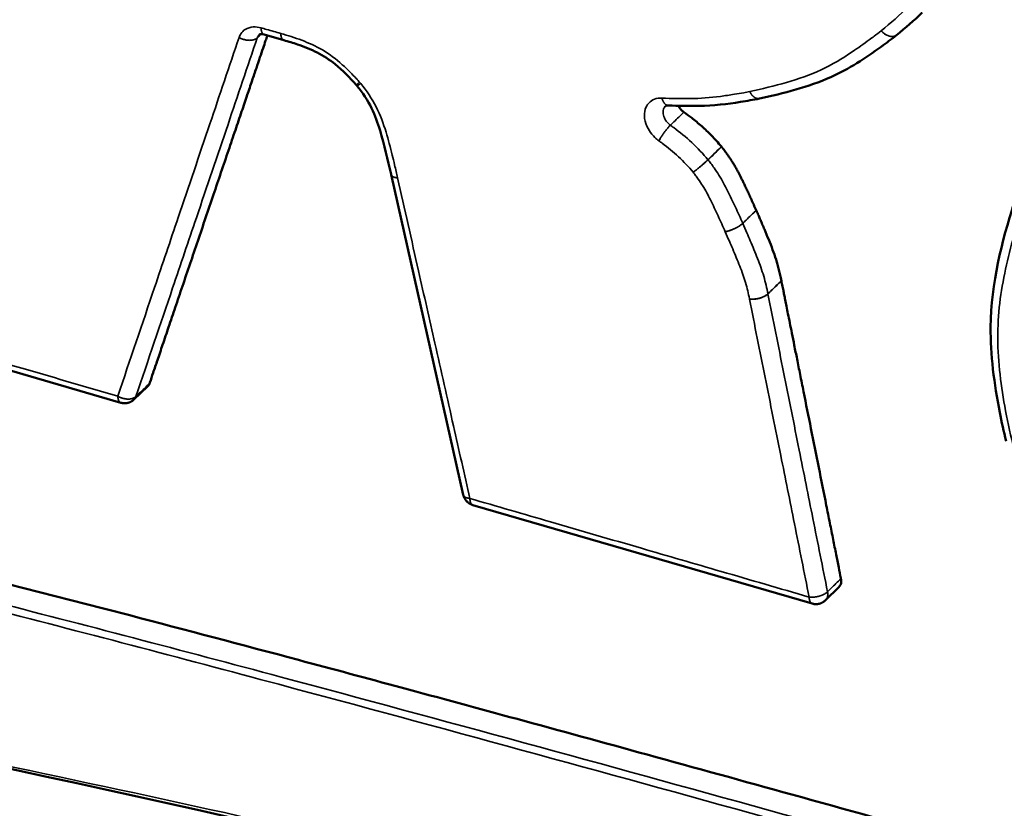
# Model space of a CAD drawing. Header units: inches. Extents: x 1.3 to 22.7, y 0.2 to 18.2.
# Tile 23 of 65: x 6.411 to 6.771, y 13.561 to 13.85. Entities that reach past the tile are written whole.
import ezdxf

# ---------------------------------------------------------------- set-up
doc = ezdxf.new("R2010")
doc.units = ezdxf.units.IN
doc.header["$LTSCALE"] = 0.833333
doc.header["$MEASUREMENT"] = 0
doc.layers.add('Visible (ANSI)', color=7, linetype='Continuous', lineweight=50)
doc.layers.add('Visible Narrow (ANSI)', color=7, linetype='Continuous', lineweight=35)

msp = doc.modelspace()

# ---------------------------------------------------------------- linework, layer by layer
at = {"layer": 'Visible (ANSI)'}
for p, q in [((6.50731, 13.84232), (6.5001, 13.84437)), ((6.50733, 13.84231), (6.50731, 13.84232)), ((6.73141, 13.84423), (6.73139, 13.84421)), ((6.68125, 13.821), (6.68122, 13.82099)), ((6.54651, 13.79322), (6.5465, 13.79327)), ((6.57294, 13.67602), (6.54651, 13.79322)), ((6.44771, 13.70973), (6.34084, 13.7408)), ((6.45748, 13.71565), (6.4525, 13.7109)), ((6.70049, 13.63624), (6.57643, 13.67231)), ((6.71028, 13.64231), (6.70539, 13.63748))]:
    msp.add_line(p, q, dxfattribs=at)
at = {"layer": 'Visible (ANSI)', "flags": 128}
for points in [[(6.53404, 13.82569, 0.000579), (6.53402, 13.82572, 0.001153), (6.53401, 13.82573, 0.000005), (6.53399, 13.82576, 0.000579), (6.53399, 13.82576, 0.000578), (6.53398, 13.82577, 0.000578), (6.53396, 13.82579, 0.000577), (6.53395, 13.8258, 0.000578), (6.53394, 13.82582, 0.000577), (6.53392, 13.82583, 0.000577), (6.53391, 13.82585, 0.000576), (6.5339, 13.82587, 0.000576), (6.53388, 13.82588, 0.000576), (6.53387, 13.8259, 0.000576), (6.53386, 13.82591, 0.000575), (6.53384, 13.82593, 0.000575), (6.53383, 13.82594, 0.000575), (6.53383, 13.82594, 0.000005), (6.5338, 13.82597, 0.001144), (6.5338, 13.82598, 0.000575), (6.53378, 13.826)], [(6.4525, 13.7109, -0.013034), (6.45225, 13.71068, -0.02361), (6.4521, 13.71056, -0.002454), (6.45175, 13.71031, -0.013034), (6.45168, 13.71027, -0.013052), (6.45146, 13.71014, -0.013047), (6.45123, 13.71002, -0.013061), (6.45099, 13.70992, -0.013057), (6.45075, 13.70982, -0.013068), (6.45051, 13.70974, -0.013065), (6.45026, 13.70967, -0.013071), (6.45001, 13.70962, -0.01307), (6.44975, 13.70958, -0.013071), (6.44949, 13.70955, -0.013071), (6.44924, 13.70954, -0.013068), (6.44898, 13.70954, -0.01307), (6.44872, 13.70955, -0.013061), (6.44864, 13.70956, -0.002463), (6.44821, 13.70961, -0.023656), (6.44803, 13.70965, -0.01306), (6.44771, 13.70973)], [(6.57643, 13.67231, -0.013385), (6.5761, 13.67241, -0.0242), (6.57593, 13.67248, -0.002581), (6.57552, 13.67267, -0.013385), (6.57545, 13.67271, -0.013359), (6.57521, 13.67284, -0.013367), (6.57499, 13.67299, -0.013341), (6.57477, 13.67315, -0.013349), (6.57457, 13.67332, -0.013324), (6.57437, 13.6735, -0.013332), (6.57418, 13.67369, -0.013308), (6.574, 13.67389, -0.013315), (6.57384, 13.6741, -0.013294), (6.57368, 13.67431, -0.0133), (6.57354, 13.67454, -0.013283), (6.57341, 13.67477, -0.013288), (6.57329, 13.67501, -0.013276), (6.57325, 13.67509, -0.002542), (6.57309, 13.67551, -0.024012), (6.57303, 13.67569, -0.013276), (6.57294, 13.67602)], [(6.70539, 13.63748, -0.013267), (6.70514, 13.63724, -0.023993), (6.70499, 13.63712, -0.002538), (6.70463, 13.63686, -0.013268), (6.70456, 13.63682, -0.013284), (6.70433, 13.63668, -0.01328), (6.7041, 13.63656, -0.013291), (6.70386, 13.63645, -0.013288), (6.70361, 13.63635, -0.013294), (6.70336, 13.63626, -0.013293), (6.70311, 13.63619, -0.013292), (6.70285, 13.63613, -0.013293), (6.70259, 13.63609, -0.013287), (6.70233, 13.63606, -0.01329), (6.70206, 13.63604, -0.013278), (6.7018, 13.63604, -0.013282), (6.70153, 13.63605, -0.013265), (6.70145, 13.63606, -0.002537), (6.70101, 13.63612, -0.023988), (6.70082, 13.63615, -0.013264), (6.70049, 13.63624)]]:
    msp.add_lwpolyline(points, format="xyb", dxfattribs=at)
at = {"layer": 'Visible (ANSI)'}
for points in [[(6.7408, 13.85242), (6.7378, 13.84952), (6.73459, 13.8468), (6.73141, 13.84423)], [(6.45818, 13.71676), (6.45803, 13.71633), (6.45779, 13.71595), (6.45748, 13.71565)], [(7.11841, 13.3952), (6.87373, 13.45979), (6.63301, 13.52833), (6.39859, 13.57762)]]:
    msp.add_open_spline(points, degree=3, dxfattribs=at)
for points, knots in [([(6.50128, 13.84404), (6.50107, 13.84342), (6.50054, 13.84187), (6.49965, 13.83921), (6.49851, 13.83587), (6.49718, 13.83193), (6.49562, 13.82733), (6.49383, 13.82204), (6.49179, 13.81601), (6.4895, 13.80926), (6.48607, 13.79911), (6.48148, 13.78557), (6.47587, 13.769), (6.47121, 13.75525), (6.46766, 13.74477), (6.46525, 13.73763), (6.46307, 13.7312), (6.46118, 13.72561), (6.45962, 13.72102), (6.45866, 13.71818), (6.45822, 13.71689), (6.45818, 13.71676)], [0.0226787, 0.0226787, 0.0226787, 0.0226787, 0.0291982, 0.0388628, 0.0504544, 0.0641484, 0.0801198, 0.0985438, 0.1195957, 0.1433338, 0.1693493, 0.2261106, 0.2856748, 0.3438375, 0.3710794, 0.3963942, 0.4192564, 0.4391403, 0.4555205, 0.4678713, 0.4692336, 0.4692336, 0.4692336, 0.4692336]), ([(6.5001, 13.84437), (6.49975, 13.84447), (6.49943, 13.84452), (6.49894, 13.84454), (6.49875, 13.84452), (6.49848, 13.84445), (6.49841, 13.84441), (6.49835, 13.84437), (6.49833, 13.84436), (6.49832, 13.84435)], [0, 0, 0, 0, 0.00292362, 0.00292362, 0.00580261, 0.00580261, 0.00917558, 0.00917558, 0.01093719, 0.01093719, 0.01093719, 0.01093719]), ([(6.53378, 13.826), (6.53139, 13.82869), (6.52881, 13.83126), (6.52401, 13.83521), (6.52179, 13.83666), (6.51716, 13.83901), (6.51472, 13.83995), (6.51064, 13.84134), (6.50899, 13.84183), (6.50733, 13.84231)], [0, 0, 0, 0, 0.02047137, 0.02047137, 0.03571872, 0.03571872, 0.05194657, 0.05194657, 0.06293512, 0.06293512, 0.06293512, 0.06293512]), ([(6.73139, 13.84421), (6.72956, 13.84275), (6.72765, 13.84133), (6.72003, 13.8358), (6.71403, 13.83181), (6.69912, 13.82515), (6.69013, 13.82292), (6.68125, 13.821)], [0, 0, 0, 0, 0.0177874, 0.0177874, 0.07125, 0.07125, 0.1369408, 0.1369408, 0.1369408, 0.1369408]), ([(6.5465, 13.79327), (6.54535, 13.79861), (6.54407, 13.80398), (6.54165, 13.81205), (6.54069, 13.81479), (6.538, 13.82033), (6.53613, 13.82312), (6.53404, 13.82569)], [0, 0, 0, 0, 0.03469243, 0.03469243, 0.05245787, 0.05245787, 0.07137833, 0.07137833, 0.07137833, 0.07137833]), ([(6.68122, 13.82099), (6.67897, 13.82052), (6.67666, 13.82012), (6.66944, 13.81898), (6.66438, 13.81843), (6.65545, 13.81822), (6.65165, 13.81831), (6.64786, 13.81848)], [0, 0, 0, 0, 0.01643171, 0.01643171, 0.05156721, 0.05156721, 0.07712146, 0.07712146, 0.07712146, 0.07712146]), ([(6.64786, 13.81848), (6.64757, 13.81849), (6.64736, 13.81846), (6.64707, 13.81839), (6.647, 13.81835), (6.64693, 13.8183), (6.64692, 13.81829), (6.6469, 13.81828)], [0, 0, 0, 0, 0.003188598, 0.003188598, 0.006560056, 0.006560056, 0.008163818, 0.008163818, 0.008163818, 0.008163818]), ([(6.65159, 13.81834), (6.65167, 13.8182), (6.65175, 13.81806), (6.65207, 13.81755), (6.65234, 13.8172), (6.65294, 13.81656), (6.65327, 13.81627), (6.65362, 13.81602)], [0.023542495, 0.023542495, 0.023542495, 0.023542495, 0.024805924, 0.024805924, 0.028129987, 0.028129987, 0.031454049, 0.031454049, 0.031454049, 0.031454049]), ([(6.65362, 13.81602), (6.65457, 13.81532), (6.65615, 13.81415), (6.65831, 13.81243), (6.66013, 13.81088), (6.66194, 13.80923), (6.66374, 13.80744), (6.66555, 13.80549), (6.66673, 13.80411), (6.66733, 13.8034)], [0.03946208, 0.03946208, 0.03946208, 0.03946208, 0.04850491, 0.05449167, 0.06050138, 0.06663156, 0.07298498, 0.07966834, 0.08670115, 0.08670115, 0.08670115, 0.08670115]), ([(6.66733, 13.8034), (6.66734, 13.80339), (6.66734, 13.80338), (6.66736, 13.80336), (6.66737, 13.80335), (6.66737, 13.80334)], [0, 0, 0, 0, 0.0000914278, 0.0000914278, 0.0001828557, 0.0001828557, 0.0001828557, 0.0001828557]), ([(6.66737, 13.80334), (6.66739, 13.80332), (6.66748, 13.80321), (6.66769, 13.80296), (6.66803, 13.80253), (6.66847, 13.80196), (6.669, 13.80124), (6.66961, 13.8004), (6.67027, 13.79945), (6.67097, 13.79839), (6.67171, 13.79721), (6.67251, 13.79586), (6.67321, 13.79459), (6.67381, 13.79343), (6.67432, 13.79244), (6.67487, 13.79134), (6.67546, 13.79014), (6.67609, 13.78882), (6.67677, 13.78736), (6.67751, 13.78577), (6.6783, 13.78403), (6.67916, 13.78213), (6.67974, 13.78081), (6.68005, 13.78013)], [0.00009333, 0.00009333, 0.00009333, 0.00009333, 0.0003019, 0.00117322, 0.0025627, 0.00441963, 0.00669396, 0.00933637, 0.01229853, 0.01553323, 0.01903926, 0.02299602, 0.02763035, 0.03027295, 0.03317047, 0.03635143, 0.03984428, 0.04367744, 0.04787928, 0.05247815, 0.05750233, 0.06298011, 0.06892777, 0.06892777, 0.06892777, 0.06892777]), ([(6.77148, 13.69568), (6.77058, 13.69917), (6.76982, 13.7027), (6.76708, 13.71671), (6.76566, 13.72727), (6.76595, 13.75363), (6.76992, 13.76852), (6.77607, 13.78846), (6.77798, 13.79409), (6.77992, 13.79967)], [0, 0, 0, 0, 0.022447, 0.022447, 0.090021, 0.090021, 0.1975756, 0.1975756, 0.2406951, 0.2406951, 0.2406951, 0.2406951]), ([(6.68005, 13.78013), (6.68005, 13.78013), (6.68005, 13.78012), (6.68005, 13.78012), (6.68005, 13.78012), (6.68005, 13.78012)], [0, 0, 0, 0, 0.00001195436, 0.00001195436, 0.00002390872, 0.00002390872, 0.00002390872, 0.00002390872]), ([(6.68005, 13.78012), (6.68006, 13.7801), (6.6801, 13.78001), (6.68018, 13.77983), (6.68032, 13.77953), (6.68049, 13.77912), (6.68072, 13.77861), (6.68108, 13.77777), (6.68161, 13.77655), (6.68231, 13.77492), (6.68334, 13.77251), (6.68462, 13.76942), (6.68608, 13.76574), (6.68715, 13.7627), (6.68789, 13.76026), (6.6884, 13.75836), (6.68886, 13.75638), (6.68912, 13.75503), (6.68926, 13.75434)], [0.00001196, 0.00001196, 0.00001196, 0.00001196, 0.00018943, 0.00073944, 0.00162263, 0.00281162, 0.00427899, 0.00599736, 0.01007753, 0.01483305, 0.02004491, 0.03096224, 0.04146545, 0.0517401, 0.0569787, 0.06238792, 0.06804747, 0.07399073, 0.07399073, 0.07399073, 0.07399073]), ([(6.68926, 13.75434), (6.68926, 13.75434), (6.68926, 13.75433), (6.68926, 13.75432), (6.68926, 13.75432), (6.68926, 13.75431)], [0, 0, 0, 0, 0.00004737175, 0.00004737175, 0.0000947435, 0.0000947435, 0.0000947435, 0.0000947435]), ([(6.68926, 13.75431), (6.68929, 13.75417), (6.68939, 13.75367), (6.68963, 13.75248), (6.68994, 13.75093), (6.6903, 13.74911), (6.69068, 13.7472), (6.69115, 13.74487), (6.69171, 13.74208), (6.69237, 13.73879), (6.69313, 13.73496), (6.69402, 13.73054), (6.69503, 13.7255), (6.69615, 13.71986), (6.69785, 13.71138), (6.70012, 13.70005), (6.70289, 13.68618), (6.7052, 13.67465), (6.70696, 13.66586), (6.70816, 13.65987), (6.70924, 13.65447), (6.71018, 13.64978), (6.71076, 13.64684), (6.71104, 13.64548), (6.71105, 13.64541)], [0.0000474, 0.0000474, 0.0000474, 0.0000474, 0.0012857, 0.0043391, 0.0102852, 0.0146444, 0.0200883, 0.0267375, 0.0347126, 0.044134, 0.0551223, 0.067798, 0.0822817, 0.0986135, 0.1165122, 0.1555639, 0.196544, 0.2365599, 0.2553023, 0.2727189, 0.288448, 0.3021281, 0.3133977, 0.3139466, 0.3139466, 0.3139466, 0.3139466]), ([(6.33867, 13.65974), (6.33972, 13.65952), (6.34435, 13.65855), (6.35578, 13.65592), (6.37685, 13.65088), (6.4096, 13.64268), (6.45612, 13.63067), (6.50452, 13.61786), (6.55178, 13.60515), (6.59426, 13.59362), (6.64187, 13.58058), (6.69487, 13.56595), (6.75323, 13.54971), (6.84028, 13.52534), (7.00939, 13.47759), (7.21004, 13.42011), (7.41424, 13.3606), (7.53832, 13.32391), (7.63191, 13.2958), (7.69568, 13.2764), (7.75394, 13.25843), (7.79089, 13.2467), (7.80828, 13.24118)], [0, 0, 0, 0, 0.009513, 0.041989, 0.103346, 0.199513, 0.336424, 0.520017, 0.631176, 0.756234, 0.895932, 1.051016, 1.221724, 1.406292, 1.807929, 2.677688, 3.109515, 3.515113, 3.702409, 3.876348, 4.034665, 4.175099, 4.175099, 4.175099, 4.175099]), ([(6.71105, 13.64541), (6.71116, 13.64484), (6.71117, 13.64429), (6.71096, 13.64328), (6.71074, 13.64283), (6.71039, 13.64242), (6.71034, 13.64236), (6.71028, 13.64231)], [0, 0, 0, 0, 0.00496118, 0.00496118, 0.00992237, 0.00992237, 0.01068098, 0.01068098, 0.01068098, 0.01068098])]:
    msp.add_open_spline(points, degree=3, knots=knots, dxfattribs=at)
at = {"layer": 'Visible Narrow (ANSI)'}
for p, q in [((6.66243, 13.79857), (6.66239, 13.79863)), ((6.67512, 13.77534), (6.67512, 13.77535))]:
    msp.add_line(p, q, dxfattribs=at)
at = {"layer": 'Visible Narrow (ANSI)', "flags": 128}
for points in [[(6.49896, 13.84685, 0.008177), (6.49897, 13.84659, 0.014881), (6.49899, 13.84646, 0.00101), (6.49903, 13.84613, 0.008109), (6.49903, 13.84609, 0.009902), (6.49906, 13.84593, 0.009224), (6.4991, 13.84575, 0.011525), (6.49914, 13.8456, 0.010668), (6.49919, 13.84545, 0.013593), (6.49924, 13.84531, 0.012536), (6.4993, 13.84517, 0.01617), (6.49936, 13.84505, 0.014923), (6.49943, 13.84493, 0.019234), (6.49949, 13.84483, 0.01788), (6.49957, 13.84473, 0.022545), (6.49965, 13.84465, 0.021273), (6.49973, 13.84457, 0.025511), (6.49978, 13.84454, 0.008344), (6.49991, 13.84445, 0.043482), (6.49998, 13.84442, 0.025429), (6.5001, 13.84437)], [(6.72576, 13.8458, 0.013157), (6.72609, 13.84544, 0.023561), (6.72629, 13.84525, 0.002523), (6.72677, 13.84485, 0.013074), (6.72686, 13.84477, 0.014287), (6.72715, 13.84456, 0.013796), (6.72746, 13.84437, 0.015579), (6.72776, 13.8442, 0.014902), (6.72808, 13.84405, 0.017307), (6.72838, 13.84393, 0.016443), (6.7287, 13.84382, 0.019481), (6.729, 13.84375, 0.018463), (6.72931, 13.8437, 0.022022), (6.7296, 13.84367, 0.02094), (6.7299, 13.84367, 0.024674), (6.73017, 13.8437, 0.023687), (6.73045, 13.84375, 0.026938), (6.73058, 13.84379, 0.009259), (6.73095, 13.84393, 0.045159), (6.73112, 13.84402, 0.026854), (6.73139, 13.84421)], [(6.73141, 13.84423, -0.026928), (6.73115, 13.84404, -0.045265), (6.73098, 13.84395, -0.009304), (6.73061, 13.84381, -0.027011), (6.73048, 13.84377, -0.02374), (6.7302, 13.84371, -0.024732), (6.72993, 13.84369, -0.020978), (6.72962, 13.84368, -0.022064), (6.72934, 13.84371, -0.018492), (6.72902, 13.84376, -0.019513), (6.72872, 13.84383, -0.016468), (6.7284, 13.84393, -0.017333), (6.7281, 13.84405, -0.014927), (6.72777, 13.8442, -0.015604), (6.72747, 13.84437, -0.013824), (6.72716, 13.84456, -0.014313), (6.72687, 13.84477, -0.013106), (6.72677, 13.84485, -0.002536), (6.72629, 13.84525, -0.023618), (6.7261, 13.84544, -0.013191), (6.72576, 13.8458)], [(6.4976, 13.84321, -0.022624), (6.49733, 13.84298, -0.039989), (6.49716, 13.84287, -0.006914), (6.49675, 13.84266, -0.022424), (6.49662, 13.8426, -0.018257), (6.49631, 13.84249, -0.019426), (6.49601, 13.84241, -0.016068), (6.49567, 13.84234, -0.017009), (6.49534, 13.8423, -0.014486), (6.49497, 13.84228, -0.015186), (6.49461, 13.84228, -0.013419), (6.49423, 13.8423, -0.013893), (6.49386, 13.84234, -0.012787), (6.49348, 13.8424, -0.013056), (6.4931, 13.84248, -0.012538), (6.49273, 13.84258, -0.012619), (6.49235, 13.8427, -0.012653), (6.49224, 13.84275, -0.002385), (6.49163, 13.843, -0.023307), (6.49138, 13.84312, -0.012745), (6.49095, 13.84336)], [(6.50731, 13.84232, -0.025452), (6.50719, 13.84236, -0.043517), (6.50712, 13.8424, -0.008357), (6.50698, 13.84249, -0.025533), (6.50694, 13.84252, -0.021283), (6.50685, 13.8426, -0.022558), (6.50678, 13.84268, -0.017882), (6.5067, 13.84278, -0.019238), (6.50663, 13.84288, -0.01492), (6.50656, 13.843, -0.01617), (6.5065, 13.84312, -0.012531), (6.50644, 13.84326, -0.013589), (6.50639, 13.84339, -0.010662), (6.50634, 13.84355, -0.01152), (6.5063, 13.8437, -0.009217), (6.50627, 13.84387, -0.009896), (6.50624, 13.84404, -0.008103), (6.50623, 13.84408, -0.001008), (6.50619, 13.8444, -0.01487), (6.50618, 13.84454, -0.008171), (6.50617, 13.84479)], [(6.50621, 13.84478, 0.008138), (6.50622, 13.84453, 0.014812), (6.50623, 13.84439, 0.001), (6.50627, 13.84407, 0.00807), (6.50627, 13.84403, 0.009865), (6.5063, 13.84387, 0.009185), (6.50634, 13.84369, 0.011492), (6.50638, 13.84354, 0.010632), (6.50643, 13.84339, 0.013568), (6.50647, 13.84325, 0.012505), (6.50653, 13.84311, 0.016162), (6.50659, 13.843, 0.014905), (6.50666, 13.84287, 0.019252), (6.50672, 13.84277, 0.017885), (6.5068, 13.84267, 0.022603), (6.50688, 13.84259, 0.021316), (6.50696, 13.84251, 0.025613), (6.50701, 13.84248, 0.008404), (6.50714, 13.84239, 0.043645), (6.50721, 13.84236, 0.025533), (6.50733, 13.84231)], [(6.53378, 13.826, 0.025697), (6.53379, 13.826, 0.075859), (6.5338, 13.82601, 0.016445), (6.53382, 13.82602, 0.018374), (6.53384, 13.82603, 0.003165), (6.53389, 13.82606, 0.007052), (6.53391, 13.82608, 0.002447), (6.53397, 13.82612, 0.003667), (6.534, 13.82615, 0.001723), (6.53407, 13.8262, 0.002251), (6.53412, 13.82624, 0.001257), (6.5342, 13.8263, 0.001533), (6.53426, 13.82635, 0.000959), (6.53434, 13.82642, 0.001122), (6.53442, 13.82648, 0.000762), (6.53451, 13.82656, 0.000865), (6.5346, 13.82663, 0.000626), (6.5346, 13.82663, 0.000007), (6.5348, 13.8268, 0.001218), (6.53487, 13.82686, 0.00064), (6.53502, 13.82698)], [(6.53543, 13.8265, -0.001665), (6.53527, 13.82639, -0.003143), (6.53519, 13.82633, -0.000045), (6.53498, 13.82619, -0.00163), (6.53498, 13.82618, -0.002244), (6.53488, 13.82612, -0.00198), (6.53478, 13.82605, -0.002898), (6.5347, 13.826, -0.002488), (6.5346, 13.82594, -0.003937), (6.53453, 13.8259, -0.003251), (6.53445, 13.82585, -0.00572), (6.53439, 13.82581, -0.004454), (6.53432, 13.82577, -0.009134), (6.53427, 13.82575, -0.006448), (6.53421, 13.82572, -0.016761), (6.53418, 13.82571, -0.010495), (6.53413, 13.82569, -0.037595), (6.5341, 13.82569, -0.032217), (6.53407, 13.82568, -0.100044), (6.53406, 13.82568, -0.047951), (6.53404, 13.82569)], [(6.64559, 13.82115, 0.009583), (6.64567, 13.82085, 0.017363), (6.64572, 13.82069, 0.00137), (6.64586, 13.82032, 0.009524), (6.64588, 13.82027, 0.011184), (6.64597, 13.82008, 0.010568), (6.64607, 13.81988, 0.012655), (6.64617, 13.81971, 0.011898), (6.64628, 13.81953, 0.014465), (6.64639, 13.81938, 0.013566), (6.64651, 13.81923, 0.016616), (6.64662, 13.8191, 0.015604), (6.64676, 13.81897, 0.019027), (6.64688, 13.81887, 0.017981), (6.64702, 13.81877, 0.021466), (6.64715, 13.81869, 0.020523), (6.64729, 13.81862, 0.023506), (6.64735, 13.81859, 0.007208), (6.64757, 13.81852, 0.040258), (6.64767, 13.8185, 0.023411), (6.64786, 13.81848)], [(6.6777, 13.82356, 0.010921), (6.67787, 13.82323, 0.019698), (6.67797, 13.82305, 0.001762), (6.67822, 13.82265, 0.010862), (6.67827, 13.82258, 0.012379), (6.67842, 13.82238, 0.011813), (6.67859, 13.82217, 0.013749), (6.67876, 13.82198, 0.013049), (6.67894, 13.8218, 0.015436), (6.67911, 13.82165, 0.014606), (6.67931, 13.8215, 0.017426), (6.67949, 13.82137, 0.0165), (6.67969, 13.82125, 0.019628), (6.67987, 13.82116, 0.018682), (6.68007, 13.82108, 0.021814), (6.68026, 13.82102, 0.020974), (6.68046, 13.82098, 0.023608), (6.68055, 13.82097, 0.00728), (6.68084, 13.82095, 0.04031), (6.68098, 13.82095, 0.023515), (6.68122, 13.82099)], [(6.68125, 13.821, -0.023536), (6.68101, 13.82096, -0.040339), (6.68087, 13.82095, -0.007292), (6.68058, 13.82097, -0.023628), (6.68049, 13.82098, -0.020996), (6.68028, 13.82102, -0.021836), (6.6801, 13.82108, -0.018705), (6.67989, 13.82116, -0.01965), (6.67971, 13.82125, -0.016524), (6.67951, 13.82137, -0.01745), (6.67932, 13.82149, -0.014631), (6.67913, 13.82164, -0.01546), (6.67895, 13.8218, -0.013075), (6.67877, 13.82198, -0.013775), (6.6786, 13.82216, -0.011841), (6.67843, 13.82237, -0.012406), (6.67827, 13.82258, -0.010893), (6.67823, 13.82265, -0.001772), (6.67797, 13.82305, -0.019751), (6.67787, 13.82323, -0.010952), (6.6777, 13.82356)], [(6.64867, 13.81125, 0.00503), (6.64839, 13.81098, 0.010305), (6.64826, 13.81084, 0.000404), (6.64785, 13.81039, 0.004922), (6.64782, 13.81035, 0.00377), (6.64758, 13.81007, 0.00409), (6.64736, 13.8098, 0.003425), (6.64712, 13.8095, 0.003601), (6.64689, 13.80921, 0.003265), (6.64665, 13.80889, 0.003337), (6.64642, 13.80858, 0.00326), (6.64619, 13.80826, 0.003244), (6.64596, 13.80794, 0.00341), (6.64574, 13.80762, 0.003304), (6.64553, 13.80729, 0.003746), (6.64533, 13.80699, 0.003525), (6.64513, 13.80666, 0.00434), (6.64511, 13.80662, 0.000312), (6.64478, 13.80606, 0.008983), (6.64467, 13.80588, 0.004418), (6.64448, 13.8055)], [(6.66239, 13.79863, -0.001682), (6.6621, 13.79836, -0.003537), (6.66196, 13.79823, -0.000046), (6.66149, 13.79779, -0.001645), (6.66148, 13.79778, -0.00126), (6.6612, 13.79753, -0.001367), (6.66095, 13.7973, -0.001148), (6.66065, 13.79704, -0.001205), (6.66037, 13.7968, -0.001098), (6.66008, 13.79654, -0.00112), (6.65978, 13.79628, -0.001101), (6.65948, 13.79603, -0.001093), (6.65918, 13.79577, -0.001159), (6.65889, 13.79553, -0.001118), (6.65859, 13.79528, -0.001282), (6.65831, 13.79505, -0.0012), (6.65801, 13.79481, -0.001501), (6.658, 13.7948, -0.000038), (6.65748, 13.79438, -0.003191), (6.65732, 13.79425, -0.001529), (6.65699, 13.794)], [(6.65699, 13.794, 0.001794), (6.65732, 13.79425, 0.003735), (6.65748, 13.79437, 0.000053), (6.65801, 13.79478, 0.00176), (6.65803, 13.79479, 0.001409), (6.65833, 13.79503, 0.001505), (6.65861, 13.79525, 0.001313), (6.65891, 13.7955, 0.00136), (6.65921, 13.79574, 0.001283), (6.65951, 13.79599, 0.001293), (6.65981, 13.79624, 0.001316), (6.66011, 13.7965, 0.001289), (6.66041, 13.79675, 0.001416), (6.66069, 13.797, 0.001348), (6.66099, 13.79725, 0.001606), (6.66125, 13.79748, 0.00148), (6.66152, 13.79773, 0.001933), (6.66154, 13.79774, 0.000064), (6.66201, 13.79817, 0.004145), (6.66215, 13.7983, 0.001976), (6.66243, 13.79857)], [(6.5489, 13.79195, -0.008295), (6.54865, 13.79198, -0.015085), (6.54851, 13.792, -0.001038), (6.54819, 13.79206, -0.008228), (6.54815, 13.79207, -0.010024), (6.54799, 13.79211, -0.009347), (6.54782, 13.79216, -0.011645), (6.54767, 13.79221, -0.010793), (6.54751, 13.79227, -0.0137), (6.54738, 13.79233, -0.012654), (6.54725, 13.7924, -0.016244), (6.54713, 13.79246, -0.015019), (6.54702, 13.79254, -0.019242), (6.54692, 13.79262, -0.017924), (6.54683, 13.7927, -0.022447), (6.54675, 13.79279, -0.02122), (6.54667, 13.79288, -0.025276), (6.54665, 13.79292, -0.0082), (6.54657, 13.79307, -0.043076), (6.54654, 13.79314, -0.025185), (6.5465, 13.79327)], [(6.54651, 13.79322, 0.025357), (6.54655, 13.7931, 0.043347), (6.54658, 13.79303, 0.0083), (6.54666, 13.79289, 0.025446), (6.54669, 13.79284, 0.021294), (6.54676, 13.79275, 0.022546), (6.54684, 13.79267, 0.017935), (6.54693, 13.79259, 0.019275), (6.54703, 13.79252, 0.01499), (6.54714, 13.79244, 0.016231), (6.54726, 13.79237, 0.012603), (6.54739, 13.79231, 0.013659), (6.54752, 13.79225, 0.01073), (6.54768, 13.79219, 0.011588), (6.54782, 13.79215, 0.009279), (6.54799, 13.7921, 0.00996), (6.54815, 13.79206, 0.008157), (6.54819, 13.79205, 0.001021), (6.54851, 13.79199, 0.014963), (6.54865, 13.79197, 0.008225), (6.5489, 13.79195)], [(6.67512, 13.77535, -0.009324), (6.67483, 13.77509, -0.018459), (6.67468, 13.77496, -0.001338), (6.67423, 13.77462, -0.009136), (6.67416, 13.77457, -0.007031), (6.67386, 13.77437, -0.007617), (6.67357, 13.77419, -0.006354), (6.67324, 13.77399, -0.006693), (6.67292, 13.77381, -0.006009), (6.67257, 13.77363, -0.006168), (6.67222, 13.77346, -0.005938), (6.67186, 13.77329, -0.005946), (6.6715, 13.77313, -0.006128), (6.67115, 13.77299, -0.005987), (6.67078, 13.77285, -0.006613), (6.67043, 13.77273, -0.006298), (6.67006, 13.77261, -0.007482), (6.66999, 13.77258, -0.000894), (6.66937, 13.77242, -0.014953), (6.66915, 13.77236, -0.007595), (6.66873, 13.77228)], [(6.66873, 13.77228, 0.007619), (6.66916, 13.77236, 0.014996), (6.66937, 13.77241, 0.0009), (6.66999, 13.77258, 0.007506), (6.67006, 13.7726, 0.00632), (6.67043, 13.77272, 0.006635), (6.67078, 13.77284, 0.00601), (6.67115, 13.77298, 0.00615), (6.6715, 13.77313, 0.005969), (6.67187, 13.77329, 0.00596), (6.67222, 13.77345, 0.006193), (6.67257, 13.77362, 0.006033), (6.67292, 13.7738, 0.00672), (6.67324, 13.77398, 0.006379), (6.67357, 13.77418, 0.007648), (6.67386, 13.77436, 0.00706), (6.67417, 13.77457, 0.009173), (6.67423, 13.77461, 0.001349), (6.67469, 13.77495, 0.018528), (6.67484, 13.77508, 0.009361), (6.67512, 13.77534)], [(6.67757, 13.74767, 0.010316), (6.67803, 13.74762, 0.01964), (6.67827, 13.74762, 0.001605), (6.67891, 13.74762, 0.010201), (6.67902, 13.74763, 0.009125), (6.67941, 13.74765, 0.00939), (6.67979, 13.74769, 0.008917), (6.68018, 13.74775, 0.008986), (6.68056, 13.74782, 0.009053), (6.68095, 13.74791, 0.008936), (6.68133, 13.748, 0.009551), (6.68169, 13.74811, 0.009233), (6.68206, 13.74824, 0.01048), (6.68239, 13.74837, 0.009917), (6.68274, 13.74852, 0.011975), (6.68304, 13.74866, 0.011091), (6.68336, 13.74883, 0.014267), (6.68345, 13.74889, 0.003094), (6.68389, 13.74918, 0.027569), (6.68405, 13.7493, 0.014523), (6.68433, 13.74955)], [(6.68434, 13.74952, -0.014382), (6.68406, 13.74927, -0.027334), (6.6839, 13.74915, -0.003039), (6.68346, 13.74886, -0.014128), (6.68336, 13.7488, -0.010979), (6.68305, 13.74863, -0.011856), (6.68275, 13.74848, -0.00982), (6.6824, 13.74833, -0.010376), (6.68207, 13.7482, -0.009147), (6.6817, 13.74807, -0.00946), (6.68134, 13.74796, -0.008859), (6.68095, 13.74786, -0.008971), (6.68057, 13.74778, -0.008916), (6.68019, 13.7477, -0.008843), (6.6798, 13.74764, -0.009325), (6.67942, 13.7476, -0.009057), (6.67903, 13.74757, -0.010143), (6.67893, 13.74757, -0.001588), (6.67828, 13.74756, -0.019546), (6.67804, 13.74756, -0.010259), (6.67758, 13.7476)], [(6.44658, 13.71215, 0.008187), (6.4466, 13.7119, 0.014897), (6.44661, 13.71177, 0.001012), (6.44665, 13.71145, 0.00812), (6.44666, 13.71141, 0.009912), (6.44668, 13.71125, 0.009236), (6.44672, 13.71108, 0.011527), (6.44676, 13.71093, 0.010677), (6.44681, 13.71078, 0.013577), (6.44686, 13.71065, 0.012532), (6.44692, 13.71051, 0.016119), (6.44697, 13.7104, 0.014891), (6.44704, 13.71028, 0.019122), (6.44711, 13.71018, 0.017796), (6.44719, 13.71008, 0.022349), (6.44726, 13.71, 0.021108), (6.44735, 13.70993, 0.02522), (6.44739, 13.70989, 0.008172), (6.44752, 13.70981, 0.043033), (6.44759, 13.70977, 0.025135), (6.44771, 13.70973)], [(6.45319, 13.71201, -0.022602), (6.45292, 13.71178, -0.039905), (6.45275, 13.71167, -0.006899), (6.45235, 13.71146, -0.022414), (6.45222, 13.7114, -0.018355), (6.45191, 13.71129, -0.019496), (6.45161, 13.7112, -0.016201), (6.45127, 13.71114, -0.017125), (6.45094, 13.71109, -0.014636), (6.45057, 13.71107, -0.015326), (6.45022, 13.71107, -0.013575), (6.44984, 13.71108, -0.014045), (6.44948, 13.71112, -0.012944), (6.4491, 13.71118, -0.013213), (6.44872, 13.71126, -0.012696), (6.44835, 13.71137, -0.012776), (6.44798, 13.71149, -0.012808), (6.44786, 13.71153, -0.002439), (6.44726, 13.71178, -0.023559), (6.44701, 13.7119, -0.0129), (6.44658, 13.71215)], [(6.4525, 13.7109, 0.006269), (6.45256, 13.71096, 0.01195), (6.45259, 13.71099, 0.000598), (6.45267, 13.71108, 0.006272), (6.45267, 13.71109, 0.006222), (6.45272, 13.71114, 0.006242), (6.45276, 13.71119, 0.006171), (6.4528, 13.71124, 0.006197), (6.45283, 13.71129, 0.006106), (6.45287, 13.71135, 0.006139), (6.45291, 13.7114, 0.00603), (6.45294, 13.71146, 0.006068), (6.45297, 13.71152, 0.005942), (6.45301, 13.71158, 0.005986), (6.45304, 13.71164, 0.005846), (6.45307, 13.7117, 0.005894), (6.45309, 13.71176, 0.005742), (6.4531, 13.71177, 0.000503), (6.45315, 13.71188, 0.010923), (6.45316, 13.71193, 0.00574), (6.45319, 13.71201)], [(6.57533, 13.67473, -0.008331), (6.57508, 13.67475, -0.015149), (6.57495, 13.67477, -0.001046), (6.57463, 13.67483, -0.008265), (6.57459, 13.67484, -0.01006), (6.57443, 13.67488, -0.009384), (6.57426, 13.67493, -0.011673), (6.57411, 13.67498, -0.010826), (6.57396, 13.67504, -0.013713), (6.57383, 13.67509, -0.012677), (6.57369, 13.67516, -0.016227), (6.57358, 13.67523, -0.015019), (6.57346, 13.67531, -0.019175), (6.57337, 13.67538, -0.01788), (6.57327, 13.67547, -0.02231), (6.57319, 13.67555, -0.021109), (6.57312, 13.67564, -0.025059), (6.57309, 13.67568, -0.008074), (6.57301, 13.67583, -0.042738), (6.57298, 13.6759, -0.024967), (6.57294, 13.67602)], [(6.57643, 13.67231, -0.025537), (6.57631, 13.67235, -0.043665), (6.57625, 13.67238, -0.008406), (6.57611, 13.67247, -0.025616), (6.57607, 13.6725, -0.021282), (6.57599, 13.67258, -0.022578), (6.57592, 13.67266, -0.017833), (6.57584, 13.67276, -0.019207), (6.57578, 13.67285, -0.014845), (6.57571, 13.67297, -0.016105), (6.57565, 13.67309, -0.012441), (6.57559, 13.67322, -0.013507), (6.57555, 13.67335, -0.010567), (6.5755, 13.67351, -0.011428), (6.57546, 13.67366, -0.00912), (6.57543, 13.67383, -0.0098), (6.5754, 13.67399, -0.008004), (6.57539, 13.67402, -0.000985), (6.57535, 13.67434, -0.014695), (6.57534, 13.67448, -0.008072), (6.57533, 13.67473)], [(6.70615, 13.64058, -0.014539), (6.70587, 13.64032, -0.027579), (6.70571, 13.6402, -0.0031), (6.70528, 13.63991, -0.014286), (6.70518, 13.63985, -0.011137), (6.70487, 13.63968, -0.012014), (6.70457, 13.63953, -0.009971), (6.70423, 13.63938, -0.010529), (6.70389, 13.63925, -0.009292), (6.70352, 13.63912, -0.009607), (6.70316, 13.63901, -0.009002), (6.70278, 13.63891, -0.009115), (6.7024, 13.63883, -0.009059), (6.70202, 13.63875, -0.008986), (6.70163, 13.63869, -0.009471), (6.70125, 13.63865, -0.009201), (6.70086, 13.63862, -0.010294), (6.70076, 13.63862, -0.001632), (6.70012, 13.63861, -0.019807), (6.69988, 13.63862, -0.01041), (6.69942, 13.63866)], [(6.70539, 13.63748, 0.014298), (6.70552, 13.63762, 0.025789), (6.70559, 13.6377, 0.00291), (6.70574, 13.63791, 0.01433), (6.70577, 13.63795, 0.013804), (6.70585, 13.63809, 0.014), (6.70592, 13.63823, 0.013286), (6.70599, 13.63837, 0.013533), (6.70604, 13.63852, 0.012689), (6.7061, 13.63868, 0.01297), (6.70614, 13.63883, 0.012055), (6.70617, 13.639, 0.012353), (6.7062, 13.63916, 0.011417), (6.70622, 13.63933, 0.011716), (6.70624, 13.6395, 0.010802), (6.70624, 13.63968, 0.01109), (6.70624, 13.63985, 0.010226), (6.70623, 13.6399, 0.001546), (6.70621, 13.64021, 0.018655), (6.70619, 13.64034, 0.010233), (6.70615, 13.64058)], [(6.69942, 13.63866, 0.007959), (6.69943, 13.63841, 0.014497), (6.69944, 13.63828, 0.000958), (6.69948, 13.63796, 0.00789), (6.69948, 13.63792, 0.009689), (6.69951, 13.63776, 0.009005), (6.69954, 13.63759, 0.011328), (6.69958, 13.63744, 0.010458), (6.69963, 13.63728, 0.013434), (6.69967, 13.63715, 0.01235), (6.69973, 13.63702, 0.016087), (6.69978, 13.6369, 0.014793), (6.69985, 13.63678, 0.019284), (6.69991, 13.63669, 0.017862), (6.69999, 13.63659, 0.022799), (6.70006, 13.63651, 0.021448), (6.70014, 13.63643, 0.026007), (6.70018, 13.6364, 0.008641), (6.70031, 13.63631, 0.044292), (6.70038, 13.63628, 0.025936), (6.70049, 13.63624)]]:
    msp.add_lwpolyline(points, format="xyb", dxfattribs=at)
at = {"layer": 'Visible Narrow (ANSI)'}
for points, knots in [([(6.33969, 13.74322), (6.34836, 13.76934), (6.35704, 13.79554), (6.37505, 13.84984), (6.38438, 13.87796), (6.39373, 13.90616), (6.40311, 13.93445), (6.41252, 13.96283), (6.43113, 14.01896), (6.44034, 14.04671), (6.44957, 14.07454)], [0.017629, 0.017629, 0.017629, 0.017629, 0.294669, 0.294669, 0.589337, 0.589337, 0.589337, 0.884006, 0.884006, 1.169526, 1.169526, 1.169526, 1.169526]), ([(6.75593, 13.88997), (6.75553, 13.88884), (6.75511, 13.88771), (6.75438, 13.8858), (6.75407, 13.88502), (6.75279, 13.8818), (6.75177, 13.87937), (6.74881, 13.87276), (6.74676, 13.86864), (6.74427, 13.86487), (6.74179, 13.86113), (6.73889, 13.85775), (6.7326, 13.85148), (6.7292, 13.84859), (6.72576, 13.8458)], [0.0000346, 0.0000346, 0.0000346, 0.0000346, 0.0117365, 0.0117365, 0.0198749, 0.0198749, 0.0455717, 0.0455717, 0.0911434, 0.0911434, 0.0911434, 0.136449, 0.136449, 0.1817201, 0.1817201, 0.1817201, 0.1817201]), ([(6.49896, 13.84685), (6.49799, 13.84712), (6.49703, 13.84724), (6.49503, 13.84712), (6.49403, 13.84681), (6.49255, 13.84586), (6.492, 13.84533), (6.49132, 13.84428), (6.49111, 13.84384), (6.49095, 13.84336)], [-0.0317126, -0.0317126, -0.0317126, -0.0317126, -0.02316776, -0.02316776, -0.01287098, -0.01287098, -0.00495038, -0.00495038, 0, 0, 0, 0]), ([(6.50617, 13.84479), (6.50531, 13.84504), (6.50445, 13.84528), (6.50273, 13.84577), (6.50187, 13.84602), (6.50101, 13.84626), (6.50033, 13.84646), (6.49964, 13.84665), (6.49896, 13.84685)], [0.00003018, 0.00003018, 0.00003018, 0.00003018, 0.00757891, 0.00757891, 0.01515783, 0.01515783, 0.01515783, 0.02116663, 0.02116663, 0.02116663, 0.02116663]), ([(6.72576, 13.8458), (6.72493, 13.84513), (6.72407, 13.84448), (6.72262, 13.84338), (6.72202, 13.84293), (6.71937, 13.84098), (6.71729, 13.83951), (6.71154, 13.83566), (6.70779, 13.83338), (6.70376, 13.8315), (6.69974, 13.82963), (6.69548, 13.82814), (6.68671, 13.82559), (6.68221, 13.82454), (6.6777, 13.82356)], [0.0000345, 0.0000345, 0.0000345, 0.0000345, 0.0110031, 0.0110031, 0.0186616, 0.0186616, 0.0445514, 0.0445514, 0.0891027, 0.0891027, 0.0891027, 0.1336405, 0.1336405, 0.178147, 0.178147, 0.178147, 0.178147]), ([(6.49095, 13.84336), (6.48738, 13.83279), (6.48381, 13.82224), (6.47638, 13.80029), (6.47253, 13.7889), (6.46869, 13.77752), (6.46579, 13.76896), (6.4629, 13.76042), (6.45553, 13.73861), (6.45106, 13.72537), (6.44658, 13.71215)], [0.009149, 0.009149, 0.009149, 0.009149, 0.1195957, 0.1195957, 0.2391913, 0.2391913, 0.2391913, 0.3292264, 0.3292264, 0.4692336, 0.4692336, 0.4692336, 0.4692336]), ([(6.45319, 13.71201), (6.45767, 13.72523), (6.46215, 13.73847), (6.46953, 13.76027), (6.47242, 13.76882), (6.47532, 13.77737), (6.47917, 13.78875), (6.48302, 13.80014), (6.49045, 13.82208), (6.49402, 13.83264), (6.4976, 13.84321)], [-0.4692336, -0.4692336, -0.4692336, -0.4692336, -0.3292264, -0.3292264, -0.2391913, -0.2391913, -0.2391913, -0.1195957, -0.1195957, -0.009149, -0.009149, -0.009149, -0.009149]), ([(6.4976, 13.84321), (6.49801, 13.8436), (6.49843, 13.84399), (6.49885, 13.84439), (6.4989, 13.84443), (6.49895, 13.84448), (6.499, 13.84453)], [-0.0254, -0.0254, -0.0254, -0.0254, -0.01905, -0.01905, -0.01905, -0.018266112, -0.018266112, -0.018266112, -0.018266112]), ([(6.4976, 13.84321), (6.49768, 13.84344), (6.49778, 13.84366), (6.49803, 13.84404), (6.49817, 13.84421), (6.49832, 13.84435)], [0, 0, 0, 0, 0.004950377, 0.004950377, 0.009357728, 0.009357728, 0.009357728, 0.009357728]), ([(6.50621, 13.84478), (6.5062, 13.84478), (6.50619, 13.84479), (6.50618, 13.84479), (6.50617, 13.84479), (6.50617, 13.84479)], [-0.0001207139, -0.0001207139, -0.0001207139, -0.0001207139, -0.0000603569, -0.0000603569, 0, 0, 0, 0]), ([(6.53502, 13.82698), (6.53484, 13.82718), (6.53467, 13.82737), (6.53424, 13.82783), (6.534, 13.8281), (6.53306, 13.82911), (6.53235, 13.82984), (6.53067, 13.83152), (6.52969, 13.83245), (6.5264, 13.83542), (6.52396, 13.83729), (6.52141, 13.83878), (6.51895, 13.84021), (6.5164, 13.84134), (6.51129, 13.84326), (6.50875, 13.84405), (6.50621, 13.84478)], [0.00053961, 0.00053961, 0.00053961, 0.00053961, 0.00252759, 0.00252759, 0.00528061, 0.00528061, 0.01299385, 0.01299385, 0.02325212, 0.02325212, 0.04650423, 0.04650423, 0.04650423, 0.06889781, 0.06889781, 0.09126121, 0.09126121, 0.09126121, 0.09126121]), ([(6.53543, 13.8265), (6.53536, 13.82658), (6.53529, 13.82666), (6.53516, 13.82682), (6.53509, 13.8269), (6.53502, 13.82698)], [-0.001610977, -0.001610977, -0.001610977, -0.001610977, -0.000805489, -0.000805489, 0, 0, 0, 0]), ([(6.5489, 13.79195), (6.54855, 13.79355), (6.54819, 13.79515), (6.54753, 13.79794), (6.54724, 13.79912), (6.54626, 13.80311), (6.54553, 13.80591), (6.54467, 13.80871), (6.54374, 13.8118), (6.54259, 13.81495), (6.53953, 13.82099), (6.53759, 13.82382), (6.53543, 13.8265)], [0.0000644, 0.0000644, 0.0000644, 0.0000644, 0.0138702, 0.0138702, 0.0240769, 0.0240769, 0.0481537, 0.0481537, 0.0481537, 0.0746521, 0.0746521, 0.1007758, 0.1007758, 0.1007758, 0.1007758]), ([(6.64559, 13.82115), (6.64461, 13.82119), (6.64369, 13.82106), (6.64123, 13.82014), (6.64001, 13.81884), (6.63947, 13.81713), (6.63947, 13.81711), (6.63946, 13.8171)], [-0.06273102, -0.06273102, -0.06273102, -0.06273102, -0.05395515, -0.05395515, -0.03655358, -0.03655358, -0.03641498, -0.03641498, -0.03641498, -0.03641498]), ([(6.6777, 13.82356), (6.67698, 13.82341), (6.67625, 13.82327), (6.67437, 13.82292), (6.67322, 13.82272), (6.67037, 13.82225), (6.66867, 13.822), (6.66331, 13.82132), (6.6596, 13.82103), (6.65583, 13.82097), (6.65245, 13.82091), (6.64902, 13.821), (6.64559, 13.82115)], [0.0000313, 0.0000313, 0.0000313, 0.0000313, 0.0071465, 0.0071465, 0.0182839, 0.0182839, 0.0346143, 0.0346143, 0.0692286, 0.0692286, 0.0692286, 0.1002309, 0.1002309, 0.1002309, 0.1002309]), ([(6.64867, 13.81125), (6.64841, 13.81144), (6.64816, 13.81165), (6.64755, 13.81225), (6.64721, 13.81266), (6.64657, 13.81366), (6.6463, 13.81427), (6.64596, 13.81565), (6.64596, 13.81642), (6.64632, 13.81754), (6.64657, 13.81795), (6.64691, 13.81828)], [0, 0, 0, 0, 0.00495038, 0.00495038, 0.01287098, 0.01287098, 0.02316776, 0.02316776, 0.03655358, 0.03655358, 0.04619438, 0.04619438, 0.04619438, 0.04619438]), ([(6.63925, 13.8137), (6.63929, 13.81338), (6.63936, 13.81306), (6.63974, 13.81153), (6.64027, 13.81031), (6.64156, 13.80831), (6.64223, 13.80749), (6.64345, 13.8063), (6.64395, 13.80588), (6.64448, 13.8055)], [-0.0259646, -0.0259646, -0.0259646, -0.0259646, -0.02316776, -0.02316776, -0.01287098, -0.01287098, -0.00495038, -0.00495038, 0, 0, 0, 0]), ([(6.64867, 13.81125), (6.64908, 13.81165), (6.6495, 13.81205), (6.64991, 13.81244), (6.65053, 13.81304), (6.65114, 13.81363), (6.65238, 13.81483), (6.653, 13.81542), (6.65362, 13.81602)], [-0.0254, -0.0254, -0.0254, -0.0254, -0.01905, -0.01905, -0.01905, -0.009525, -0.009525, 0, 0, 0, 0]), ([(6.66239, 13.79863), (6.66071, 13.80061), (6.65864, 13.8029), (6.65436, 13.80691), (6.6521, 13.80872), (6.64991, 13.81034), (6.6495, 13.81065), (6.64908, 13.81095), (6.64867, 13.81125)], [-0.08148193, -0.08148193, -0.08148193, -0.08148193, -0.06195139, -0.06195139, -0.04233139, -0.04233139, -0.04233139, -0.03859877, -0.03859877, -0.03859877, -0.03859877]), ([(6.64448, 13.8055), (6.64487, 13.80521), (6.64527, 13.80493), (6.64566, 13.80464), (6.64772, 13.80311), (6.64975, 13.80147), (6.65356, 13.79791), (6.65532, 13.79597), (6.65699, 13.794)], [0.03859877, 0.03859877, 0.03859877, 0.03859877, 0.04233139, 0.04233139, 0.04233139, 0.06195139, 0.06195139, 0.08148193, 0.08148193, 0.08148193, 0.08148193]), ([(6.66733, 13.8034), (6.66671, 13.8028), (6.66609, 13.80221), (6.66486, 13.80102), (6.66424, 13.80042), (6.66362, 13.79982), (6.66321, 13.79943), (6.6628, 13.79903), (6.66239, 13.79863)], [0, 0, 0, 0, 0.009525, 0.009525, 0.01905, 0.01905, 0.01905, 0.0254, 0.0254, 0.0254, 0.0254]), ([(6.66243, 13.79857), (6.66285, 13.79897), (6.66326, 13.79937), (6.66367, 13.79977), (6.66429, 13.80036), (6.66491, 13.80096), (6.66614, 13.80215), (6.66676, 13.80275), (6.66737, 13.80334)], [-0.0254, -0.0254, -0.0254, -0.0254, -0.01905, -0.01905, -0.01905, -0.009525, -0.009525, 0, 0, 0, 0]), ([(6.67512, 13.77535), (6.67425, 13.77729), (6.67336, 13.77927), (6.67154, 13.78323), (6.67061, 13.78522), (6.66959, 13.78725), (6.66867, 13.78908), (6.66765, 13.79103), (6.66586, 13.79389), (6.66526, 13.79478), (6.66427, 13.79619), (6.66389, 13.79671), (6.66317, 13.79766), (6.66274, 13.7982), (6.66243, 13.79857)], [-0.06420549, -0.06420549, -0.06420549, -0.06420549, -0.04735575, -0.04735575, -0.03049406, -0.03049406, -0.03049406, -0.01524703, -0.01524703, -0.00800051, -0.00800051, -0.00365915, -0.00365915, -0.00008768, -0.00008768, -0.00008768, -0.00008768]), ([(6.77392, 13.69451), (6.77272, 13.69917), (6.77177, 13.70382), (6.77016, 13.71288), (6.76951, 13.71729), (6.76812, 13.73062), (6.7682, 13.73937), (6.76933, 13.74768), (6.77048, 13.75614), (6.77245, 13.76425), (6.77697, 13.78012), (6.77956, 13.78787), (6.78225, 13.79557)], [0.0000813, 0.0000813, 0.0000813, 0.0000813, 0.0400204, 0.0400204, 0.078175, 0.078175, 0.15635, 0.15635, 0.15635, 0.2359017, 0.2359017, 0.315323, 0.315323, 0.315323, 0.315323]), ([(6.57533, 13.67473), (6.57334, 13.68357), (6.57134, 13.69242), (6.56708, 13.71133), (6.56481, 13.72139), (6.56254, 13.73146), (6.56055, 13.74027), (6.55856, 13.74909), (6.55402, 13.76925), (6.55146, 13.7806), (6.5489, 13.79195)], [0.0103784, 0.0103784, 0.0103784, 0.0103784, 0.0871595, 0.0871595, 0.174319, 0.174319, 0.174319, 0.2505836, 0.2505836, 0.3485738, 0.3485738, 0.3485738, 0.3485738]), ([(6.65699, 13.794), (6.65729, 13.79363), (6.65758, 13.79326), (6.65821, 13.79243), (6.65855, 13.79197), (6.65943, 13.79072), (6.65996, 13.78993), (6.66152, 13.78743), (6.66245, 13.78567), (6.66332, 13.78393), (6.66429, 13.782), (6.6652, 13.78006), (6.66699, 13.77618), (6.66786, 13.77423), (6.66873, 13.77228)], [0.00008768, 0.00008768, 0.00008768, 0.00008768, 0.00365915, 0.00365915, 0.00800051, 0.00800051, 0.01524703, 0.01524703, 0.03049406, 0.03049406, 0.03049406, 0.04735575, 0.04735575, 0.06420549, 0.06420549, 0.06420549, 0.06420549]), ([(6.68005, 13.78013), (6.67943, 13.77953), (6.67882, 13.77893), (6.67758, 13.77774), (6.67697, 13.77714), (6.67635, 13.77654), (6.67594, 13.77614), (6.67553, 13.77574), (6.67512, 13.77535)], [0, 0, 0, 0, 0.009525, 0.009525, 0.01905, 0.01905, 0.01905, 0.0254, 0.0254, 0.0254, 0.0254]), ([(6.67512, 13.77534), (6.67553, 13.77574), (6.67594, 13.77613), (6.67635, 13.77653), (6.67697, 13.77713), (6.67759, 13.77773), (6.67882, 13.77892), (6.67944, 13.77952), (6.68005, 13.78012)], [-0.0254, -0.0254, -0.0254, -0.0254, -0.01905, -0.01905, -0.01905, -0.009525, -0.009525, 0, 0, 0, 0]), ([(6.68433, 13.74955), (6.68395, 13.75153), (6.68344, 13.75382), (6.68214, 13.75821), (6.68136, 13.76039), (6.68054, 13.76247), (6.67968, 13.76468), (6.67879, 13.76682), (6.67747, 13.76992), (6.67706, 13.77088), (6.67614, 13.77301), (6.67563, 13.77419), (6.67512, 13.77534)], [-0.07055439, -0.07055439, -0.07055439, -0.07055439, -0.05346062, -0.05346062, -0.03631949, -0.03631949, -0.03631949, -0.01815974, -0.01815974, -0.00993511, -0.00993511, -0.00001194, -0.00001194, -0.00001194, -0.00001194]), ([(6.66873, 13.77228), (6.66923, 13.77114), (6.66973, 13.76999), (6.67064, 13.76789), (6.67105, 13.76693), (6.67235, 13.76388), (6.67323, 13.76177), (6.67405, 13.75966), (6.67483, 13.75767), (6.67555, 13.75566), (6.67674, 13.75165), (6.67718, 13.74965), (6.67757, 13.74767)], [0.00001194, 0.00001194, 0.00001194, 0.00001194, 0.00993511, 0.00993511, 0.01815974, 0.01815974, 0.03631949, 0.03631949, 0.03631949, 0.05346062, 0.05346062, 0.07055439, 0.07055439, 0.07055439, 0.07055439]), ([(6.68926, 13.75434), (6.68864, 13.75374), (6.68802, 13.75314), (6.68679, 13.75195), (6.68618, 13.75135), (6.68556, 13.75075), (6.68515, 13.75035), (6.68474, 13.74995), (6.68433, 13.74955)], [0, 0, 0, 0, 0.00952499, 0.00952499, 0.01905, 0.01905, 0.01905, 0.0254, 0.0254, 0.0254, 0.0254]), ([(6.68434, 13.74952), (6.68475, 13.74992), (6.68516, 13.75032), (6.68557, 13.75072), (6.68618, 13.75131), (6.6868, 13.75191), (6.68803, 13.75311), (6.68865, 13.75371), (6.68926, 13.75431)], [-0.0254, -0.0254, -0.0254, -0.0254, -0.01905, -0.01905, -0.01905, -0.00952499, -0.00952499, 0, 0, 0, 0]), ([(6.68434, 13.74952), (6.68434, 13.74952), (6.68433, 13.74953), (6.68433, 13.74954), (6.68433, 13.74954), (6.68433, 13.74955)], [0, 0, 0, 0, 0.0000947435, 0.0000947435, 0.0001894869, 0.0001894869, 0.0001894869, 0.0001894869]), ([(6.70615, 13.64058), (6.70436, 13.6495), (6.70257, 13.65844), (6.69912, 13.67569), (6.69745, 13.68401), (6.69579, 13.69234), (6.69388, 13.70186), (6.69197, 13.71138), (6.68816, 13.73044), (6.68625, 13.73998), (6.68434, 13.74952)], [-0.3139466, -0.3139466, -0.3139466, -0.3139466, -0.2365599, -0.2365599, -0.1645634, -0.1645634, -0.1645634, -0.0822817, -0.0822817, -0.0000474, -0.0000474, -0.0000474, -0.0000474]), ([(6.67757, 13.74767), (6.67757, 13.74766), (6.67757, 13.74765), (6.67758, 13.74762), (6.67758, 13.74761), (6.67758, 13.7476)], [-0.0001894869, -0.0001894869, -0.0001894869, -0.0001894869, -0.0000947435, -0.0000947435, 0, 0, 0, 0]), ([(6.67758, 13.7476), (6.67949, 13.73806), (6.6814, 13.72853), (6.68522, 13.70947), (6.68713, 13.69994), (6.68904, 13.69042), (6.69071, 13.68209), (6.69238, 13.67377), (6.69584, 13.65652), (6.69763, 13.64759), (6.69942, 13.63866)], [0.0000474, 0.0000474, 0.0000474, 0.0000474, 0.0822817, 0.0822817, 0.1645634, 0.1645634, 0.1645634, 0.2365599, 0.2365599, 0.3139466, 0.3139466, 0.3139466, 0.3139466]), ([(6.44658, 13.71215), (6.43532, 13.71542), (6.42407, 13.71869), (6.40575, 13.72402), (6.39867, 13.72607), (6.3916, 13.72813), (6.38353, 13.73047), (6.37547, 13.73282), (6.35816, 13.73785), (6.34892, 13.74053), (6.33969, 13.74322)], [0.009149, 0.009149, 0.009149, 0.009149, 0.1093217, 0.1093217, 0.17241, 0.17241, 0.17241, 0.2444745, 0.2444745, 0.3271909, 0.3271909, 0.3271909, 0.3271909]), ([(6.45818, 13.71676), (6.45756, 13.71617), (6.45693, 13.71557), (6.45569, 13.71439), (6.45506, 13.71379), (6.45444, 13.7132), (6.45402, 13.7128), (6.45361, 13.71241), (6.45319, 13.71201)], [0, 0, 0, 0, 0.009525, 0.009525, 0.01905, 0.01905, 0.01905, 0.0254, 0.0254, 0.0254, 0.0254]), ([(6.69942, 13.63866), (6.68868, 13.64178), (6.67796, 13.6449), (6.6575, 13.65084), (6.64777, 13.65367), (6.63805, 13.6565), (6.62698, 13.65971), (6.61593, 13.66293), (6.59502, 13.669), (6.58517, 13.67186), (6.57533, 13.67473)], [0.0151802, 0.0151802, 0.0151802, 0.0151802, 0.1088131, 0.1088131, 0.193955, 0.193955, 0.193955, 0.2909326, 0.2909326, 0.3775317, 0.3775317, 0.3775317, 0.3775317]), ([(6.33138, 13.65092), (6.34276, 13.64854), (6.3542, 13.64574), (6.37632, 13.64034), (6.38701, 13.63766), (6.43347, 13.62587), (6.46935, 13.6164), (6.5644, 13.59095), (6.62376, 13.57466), (6.80303, 13.52492), (6.9238, 13.49073), (7.04571, 13.45587), (7.16876, 13.42069), (7.29297, 13.38476), (7.48744, 13.32753), (7.55689, 13.3069), (7.68472, 13.26819), (7.74299, 13.25018), (7.80149, 13.23159)], [0.000036, 0.000036, 0.000036, 0.000036, 0.103167, 0.103167, 0.199283, 0.199283, 0.519716, 0.519716, 1.043576, 1.043576, 2.087153, 2.087153, 2.087153, 3.130842, 3.130842, 3.701923, 3.701923, 4.174523, 4.174523, 4.174523, 4.174523]), ([(7.80246, 13.23435), (7.74397, 13.25294), (7.68567, 13.27095), (7.55782, 13.30965), (7.48837, 13.33027), (7.29389, 13.38749), (7.16968, 13.4234), (7.04662, 13.45858), (6.92472, 13.49342), (6.80394, 13.5276), (6.62466, 13.57732), (6.5653, 13.5936), (6.47023, 13.61904), (6.43435, 13.62851), (6.38788, 13.6403), (6.37718, 13.64299), (6.35504, 13.64839), (6.34354, 13.65119), (6.33216, 13.65357)], [-4.174531, -4.174531, -4.174531, -4.174531, -3.701923, -3.701923, -3.130842, -3.130842, -2.087153, -2.087153, -2.087153, -1.043576, -1.043576, -0.519716, -0.519716, -0.199283, -0.199283, -0.103167, -0.103167, 0, 0, 0, 0]), ([(6.71105, 13.64541), (6.71044, 13.64481), (6.70983, 13.6442), (6.7086, 13.643), (6.70799, 13.64239), (6.70738, 13.64179), (6.70697, 13.64138), (6.70656, 13.64098), (6.70615, 13.64058)], [0, 0, 0, 0, 0.009525, 0.009525, 0.01905, 0.01905, 0.01905, 0.0254, 0.0254, 0.0254, 0.0254]), ([(7.11797, 13.39617), (7.05635, 13.41244), (6.99501, 13.4287), (6.87321, 13.46112), (6.81273, 13.47736), (6.75255, 13.49335), (6.69263, 13.50927), (6.633, 13.52487), (6.51474, 13.55375), (6.45621, 13.56637), (6.398, 13.57861), (6.398, 13.57861), (6.39799, 13.57861), (6.39799, 13.57861)], [0, 0, 0, 0, 0.524654, 0.524654, 1.049308, 1.049308, 1.049308, 1.574119, 1.574119, 2.098931, 2.098931, 2.098931, 2.098957, 2.098957, 2.098957, 2.098957])]:
    msp.add_open_spline(points, degree=3, knots=knots, dxfattribs=at)
msp.add_open_spline([(6.63946, 13.8171), (6.63915, 13.81607), (6.63907, 13.81491), (6.63925, 13.8137)], degree=3, dxfattribs=at)

doc.saveas('drawing.dxf')
